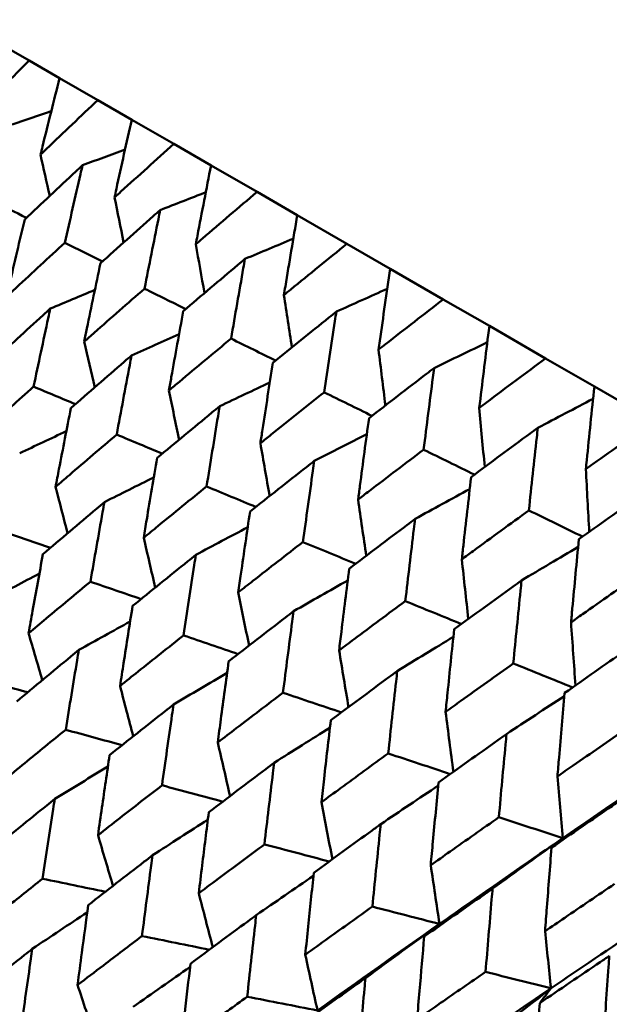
# Model space of a CAD drawing. Header units: millimetres. Extents: x 188 to 1913, y 148 to 2839.
# Tile 199 of 211: x 776.02 to 780.66, y 546.72 to 554.47. Entities that reach past the tile are written whole.
import ezdxf

# ---------------------------------------------------------------- set-up
doc = ezdxf.new("R2010")
doc.units = ezdxf.units.MM
doc.header["$LTSCALE"] = 10
doc.layers.add('Widoczne (ISO)', color=7, linetype='Continuous', lineweight=50)

msp = doc.modelspace()

# ---------------------------------------------------------------- linework, layer by layer
at = {"layer": 'Widoczne (ISO)'}
for p, q in [((776.09, 554.1523), (775.822, 554.3071)), ((776.09, 554.1523), (776.3299, 554.0138)), ((776.6304, 553.8404), (776.3299, 554.0138)), ((776.6304, 553.8404), (776.8972, 553.6863)), ((777.229, 553.4948), (776.8972, 553.6863)), ((777.229, 553.4948), (777.5217, 553.3258)), ((777.8835, 553.1169), (777.5217, 553.3258)), ((777.8835, 553.1169), (778.2009, 552.9336)), ((778.5913, 552.7083), (778.2009, 552.9336)), ((778.5913, 552.7083), (778.9321, 552.5115)), ((779.3495, 552.2705), (778.9321, 552.5115)), ((779.3495, 552.2705), (779.7125, 552.0609)), ((780.1553, 551.8053), (779.7125, 552.0609)), ((780.1553, 551.8053), (780.539, 551.5838)), ((781.0054, 551.3145), (780.539, 551.5838))]:
    msp.add_line(p, q, dxfattribs=at)
msp.add_circle((805.9027, 570.4637), 50, dxfattribs=at)
for points, knots in [([(775.655, 553.7135), (775.6706, 553.7293), (775.6862, 553.7452), (775.8306, 553.8918), (775.96, 554.0223), (776.09, 554.1523)], [0.05393723, 0.05393723, 0.05393723, 0.05393723, 0.06137399, 0.06137399, 0.12273355, 0.12273355, 0.12273355, 0.12273355]), ([(776.3299, 554.0138), (776.2845, 553.835), (776.2396, 553.6557), (776.1899, 553.4544), (776.1846, 553.4326), (776.1792, 553.4108)], [0, 0, 0, 0, 0.06135239, 0.06135239, 0.06879633, 0.06879633, 0.06879633, 0.06879633]), ([(776.1792, 553.4108), (776.1954, 553.4263), (776.2116, 553.4419), (776.3614, 553.5854), (776.4956, 553.7131), (776.6304, 553.8404)], [0.05393723, 0.05393723, 0.05393723, 0.05393723, 0.06137399, 0.06137399, 0.12273355, 0.12273355, 0.12273355, 0.12273355]), ([(776.8972, 553.6863), (776.8565, 553.5047), (776.8163, 553.3228), (776.7718, 553.1184), (776.767, 553.0963), (776.7622, 553.0742)], [0, 0, 0, 0, 0.06135239, 0.06135239, 0.06879633, 0.06879633, 0.06879633, 0.06879633]), ([(776.7622, 553.0742), (776.779, 553.0894), (776.7957, 553.1046), (776.9508, 553.2451), (777.0896, 553.3701), (777.229, 553.4948)], [0.05393723, 0.05393723, 0.05393723, 0.05393723, 0.06137399, 0.06137399, 0.12273355, 0.12273355, 0.12273355, 0.12273355]), ([(776.5102, 553.3275), (776.4924, 553.311), (776.4747, 553.2944), (776.3225, 553.152), (776.1885, 553.0259), (776.0551, 552.8993)], [0.05804162, 0.05804162, 0.05804162, 0.05804162, 0.06605559, 0.06605559, 0.12689392, 0.12689392, 0.12689392, 0.12689392]), ([(776.3712, 552.7169), (776.4115, 552.8971), (776.4524, 553.077), (776.4992, 553.2802), (776.5047, 553.3039), (776.5102, 553.3275)], [0.00523804, 0.00523804, 0.00523804, 0.00523804, 0.06606705, 0.06606705, 0.07409033, 0.07409033, 0.07409033, 0.07409033]), ([(777.5217, 553.3258), (777.4855, 553.1416), (777.4498, 552.9571), (777.4103, 552.7498), (777.4061, 552.7274), (777.4018, 552.7049)], [0, 0, 0, 0, 0.06135239, 0.06135239, 0.06879633, 0.06879633, 0.06879633, 0.06879633]), ([(777.4018, 552.7049), (777.4191, 552.7198), (777.4364, 552.7347), (777.5964, 552.8724), (777.7397, 552.9948), (777.8835, 553.1169)], [0.05393723, 0.05393723, 0.05393723, 0.05393723, 0.06137399, 0.06137399, 0.12273355, 0.12273355, 0.12273355, 0.12273355]), ([(777.1218, 552.9744), (777.1035, 552.9582), (777.0851, 552.942), (776.9277, 552.8026), (776.7892, 552.679), (776.6513, 552.5551)], [0.05804162, 0.05804162, 0.05804162, 0.05804162, 0.06605559, 0.06605559, 0.12689392, 0.12689392, 0.12689392, 0.12689392]), ([(776.998, 552.3549), (777.0339, 552.5377), (777.0703, 552.7202), (777.112, 552.9264), (777.1169, 552.9504), (777.1218, 552.9744)], [0.00523804, 0.00523804, 0.00523804, 0.00523804, 0.06606705, 0.06606705, 0.07409033, 0.07409033, 0.07409033, 0.07409033]), ([(776.0551, 552.8993), (776.0148, 552.731), (775.975, 552.5624), (775.9277, 552.3594), (775.9198, 552.3253), (775.9119, 552.2912)], [0.00418374, 0.00418374, 0.00418374, 0.00418374, 0.06147247, 0.06147247, 0.07302352, 0.07302352, 0.07302352, 0.07302352]), ([(778.2009, 552.9336), (778.169, 552.747), (778.1376, 552.56), (778.1029, 552.35), (778.0991, 552.3272), (778.0954, 552.3045)], [0, 0, 0, 0, 0.06135239, 0.06135239, 0.06879633, 0.06879633, 0.06879633, 0.06879633]), ([(775.9119, 552.2912), (775.9374, 552.3151), (775.963, 552.3389), (776.1156, 552.4811), (776.2431, 552.5991), (776.3712, 552.7169)], [0.04993807, 0.04993807, 0.04993807, 0.04993807, 0.0614821, 0.0614821, 0.11877783, 0.11877783, 0.11877783, 0.11877783]), ([(778.0954, 552.3045), (778.1132, 552.3191), (778.131, 552.3337), (778.2958, 552.4686), (778.4433, 552.5886), (778.5913, 552.7083)], [0.05393723, 0.05393723, 0.05393723, 0.05393723, 0.06137399, 0.06137399, 0.12273355, 0.12273355, 0.12273355, 0.12273355]), ([(776.6513, 552.5551), (776.6153, 552.3843), (776.5797, 552.2132), (776.5376, 552.0073), (776.5305, 551.9727), (776.5235, 551.9381)], [0.00418374, 0.00418374, 0.00418374, 0.00418374, 0.06147247, 0.06147247, 0.07302352, 0.07302352, 0.07302352, 0.07302352]), ([(777.7887, 552.5894), (777.7698, 552.5735), (777.7509, 552.5576), (777.5886, 552.421), (777.4458, 552.3), (777.3034, 552.1786)], [0.05804162, 0.05804162, 0.05804162, 0.05804162, 0.06605559, 0.06605559, 0.12689392, 0.12689392, 0.12689392, 0.12689392]), ([(777.6794, 551.9615), (777.7111, 552.1468), (777.7432, 552.3317), (777.7801, 552.5407), (777.7844, 552.5651), (777.7887, 552.5894)], [0.00523804, 0.00523804, 0.00523804, 0.00523804, 0.06606705, 0.06606705, 0.07409033, 0.07409033, 0.07409033, 0.07409033]), ([(778.9321, 552.5115), (778.9043, 552.3224), (778.8769, 552.1331), (778.8467, 551.9205), (778.8435, 551.8975), (778.8402, 551.8745)], [0, 0, 0, 0, 0.06135239, 0.06135239, 0.06879633, 0.06879633, 0.06879633, 0.06879633]), ([(776.5235, 551.9381), (776.5499, 551.9615), (776.5763, 551.9848), (776.734, 552.1241), (776.8658, 552.2397), (776.998, 552.3549)], [0.04993807, 0.04993807, 0.04993807, 0.04993807, 0.0614821, 0.0614821, 0.11877783, 0.11877783, 0.11877783, 0.11877783]), ([(778.8402, 551.8745), (778.8585, 551.8888), (778.8768, 551.9031), (779.0461, 552.0354), (779.1976, 552.1531), (779.3495, 552.2705)], [0.05393723, 0.05393723, 0.05393723, 0.05393723, 0.06137399, 0.06137399, 0.12273355, 0.12273355, 0.12273355, 0.12273355]), ([(776.2566, 552.1984), (776.2376, 552.1811), (776.2186, 552.1638), (776.0638, 552.0227), (775.9285, 551.8986), (775.7938, 551.7741)], [0.06241522, 0.06241522, 0.06241522, 0.06241522, 0.0708546, 0.0708546, 0.13127416, 0.13127416, 0.13127416, 0.13127416]), ([(776.1247, 551.583), (776.1627, 551.7633), (776.2012, 551.9433), (776.2456, 552.1481), (776.2511, 552.1733), (776.2566, 552.1984)], [0.01044349, 0.01044349, 0.01044349, 0.01044349, 0.07085106, 0.07085106, 0.07930241, 0.07930241, 0.07930241, 0.07930241]), ([(777.3034, 552.1786), (777.2716, 552.0054), (777.2401, 551.8319), (777.2028, 551.6232), (777.1966, 551.5881), (777.1904, 551.5531)], [0.00418374, 0.00418374, 0.00418374, 0.00418374, 0.06147247, 0.06147247, 0.07302352, 0.07302352, 0.07302352, 0.07302352]), ([(778.5083, 552.174), (778.4888, 552.1584), (778.4694, 552.1428), (778.3025, 552.0089), (778.1555, 551.8902), (778.009, 551.7712)], [0.05804162, 0.05804162, 0.05804162, 0.05804162, 0.06605559, 0.06605559, 0.12689392, 0.12689392, 0.12689392, 0.12689392]), ([(778.4128, 551.5381), (778.4404, 551.7257), (778.4685, 551.913), (778.5007, 552.1246), (778.5045, 552.1493), (778.5083, 552.174)], [0.00523804, 0.00523804, 0.00523804, 0.00523804, 0.06606705, 0.06606705, 0.07409033, 0.07409033, 0.07409033, 0.07409033]), ([(779.7125, 552.0609), (779.6885, 551.8696), (779.665, 551.6781), (779.639, 551.4631), (779.6362, 551.4398), (779.6334, 551.4165)], [0, 0, 0, 0, 0.06135239, 0.06135239, 0.06879633, 0.06879633, 0.06879633, 0.06879633]), ([(777.1904, 551.5531), (777.2176, 551.576), (777.2449, 551.5989), (777.4074, 551.7353), (777.5432, 551.8485), (777.6794, 551.9615)], [0.04993807, 0.04993807, 0.04993807, 0.04993807, 0.0614821, 0.0614821, 0.11877783, 0.11877783, 0.11877783, 0.11877783]), ([(776.8962, 551.8291), (776.8765, 551.8122), (776.857, 551.7953), (776.6972, 551.6571), (776.5575, 551.5355), (776.4183, 551.4135)], [0.06241522, 0.06241522, 0.06241522, 0.06241522, 0.0708546, 0.0708546, 0.13127416, 0.13127416, 0.13127416, 0.13127416]), ([(776.7791, 551.2052), (776.8128, 551.388), (776.847, 551.5705), (776.8864, 551.7782), (776.8913, 551.8037), (776.8962, 551.8291)], [0.01044349, 0.01044349, 0.01044349, 0.01044349, 0.07085106, 0.07085106, 0.07930241, 0.07930241, 0.07930241, 0.07930241]), ([(779.6334, 551.4165), (779.6522, 551.4306), (779.6709, 551.4446), (779.8444, 551.5745), (779.9996, 551.69), (780.1553, 551.8053)], [0.05393723, 0.05393723, 0.05393723, 0.05393723, 0.06137399, 0.06137399, 0.12273355, 0.12273355, 0.12273355, 0.12273355]), ([(778.009, 551.7712), (777.981, 551.5958), (777.9535, 551.4201), (777.9209, 551.2086), (777.9154, 551.1731), (777.91, 551.1376)], [0.00418374, 0.00418374, 0.00418374, 0.00418374, 0.06147247, 0.06147247, 0.07302352, 0.07302352, 0.07302352, 0.07302352]), ([(779.2777, 551.7297), (779.2577, 551.7145), (779.2378, 551.6992), (779.0665, 551.5678), (778.9156, 551.4514), (778.7652, 551.3347)], [0.05804162, 0.05804162, 0.05804162, 0.05804162, 0.06605559, 0.06605559, 0.12689392, 0.12689392, 0.12689392, 0.12689392]), ([(779.1952, 551.0864), (779.2191, 551.2761), (779.2433, 551.4656), (779.2712, 551.6798), (779.2744, 551.7048), (779.2777, 551.7297)], [0.00523804, 0.00523804, 0.00523804, 0.00523804, 0.06606705, 0.06606705, 0.07409033, 0.07409033, 0.07409033, 0.07409033]), ([(775.6584, 551.1623), (775.6934, 551.1941), (775.7285, 551.2259), (775.8835, 551.3664), (776.0039, 551.4749), (776.1247, 551.583)], [0.04598621, 0.04598621, 0.04598621, 0.04598621, 0.06155279, 0.06155279, 0.11473062, 0.11473062, 0.11473062, 0.11473062]), ([(780.539, 551.5838), (780.5186, 551.3904), (780.4986, 551.1968), (780.4766, 550.9795), (780.4742, 550.956), (780.4718, 550.9325)], [0, 0, 0, 0, 0.06135239, 0.06135239, 0.06879633, 0.06879633, 0.06879633, 0.06879633]), ([(777.91, 551.1376), (777.938, 551.1601), (777.966, 551.1825), (778.1332, 551.3163), (778.2728, 551.4273), (778.4128, 551.5381)], [0.04993807, 0.04993807, 0.04993807, 0.04993807, 0.0614821, 0.0614821, 0.11877783, 0.11877783, 0.11877783, 0.11877783]), ([(776.4183, 551.4135), (776.3868, 551.2538), (776.3556, 551.0939), (776.3159, 550.8869), (776.3069, 550.84), (776.2979, 550.793)], [0.00838421, 0.00838421, 0.00838421, 0.00838421, 0.06155515, 0.06155515, 0.07712864, 0.07712864, 0.07712864, 0.07712864]), ([(777.5897, 551.4287), (777.5695, 551.4121), (777.5494, 551.3955), (777.3848, 551.26), (777.2409, 551.1409), (777.0975, 551.0214)], [0.06241522, 0.06241522, 0.06241522, 0.06241522, 0.0708546, 0.0708546, 0.13127416, 0.13127416, 0.13127416, 0.13127416]), ([(777.4868, 550.7966), (777.5164, 550.9818), (777.5464, 551.1666), (777.5812, 551.3771), (777.5855, 551.4029), (777.5897, 551.4287)], [0.01044349, 0.01044349, 0.01044349, 0.01044349, 0.07085106, 0.07085106, 0.07930241, 0.07930241, 0.07930241, 0.07930241]), ([(778.7652, 551.3347), (778.7409, 551.1571), (778.717, 550.9792), (778.6888, 550.7653), (778.6841, 550.7293), (778.6794, 550.6934)], [0.00418374, 0.00418374, 0.00418374, 0.00418374, 0.06147247, 0.06147247, 0.07302352, 0.07302352, 0.07302352, 0.07302352]), ([(780.4718, 550.9325), (780.491, 550.9463), (780.5102, 550.9601), (780.6876, 551.0877), (780.8463, 551.2012), (781.0054, 551.3145)], [0.05393723, 0.05393723, 0.05393723, 0.05393723, 0.06137399, 0.06137399, 0.12273355, 0.12273355, 0.12273355, 0.12273355]), ([(780.0939, 551.2585), (780.0734, 551.2435), (780.053, 551.2285), (779.8776, 551.0995), (779.7231, 550.9852), (779.569, 550.8706)], [0.05804162, 0.05804162, 0.05804162, 0.05804162, 0.06605559, 0.06605559, 0.12689392, 0.12689392, 0.12689392, 0.12689392]), ([(780.0235, 550.6082), (780.0438, 550.7999), (780.0645, 550.9915), (780.0883, 551.2081), (780.0911, 551.2333), (780.0939, 551.2585)], [0.00523804, 0.00523804, 0.00523804, 0.00523804, 0.06606705, 0.06606705, 0.07409033, 0.07409033, 0.07409033, 0.07409033]), ([(776.2979, 550.793), (776.3341, 550.8242), (776.3703, 550.8554), (776.5303, 550.993), (776.6545, 551.0992), (776.7791, 551.2052)], [0.04598621, 0.04598621, 0.04598621, 0.04598621, 0.06155279, 0.06155279, 0.11473062, 0.11473062, 0.11473062, 0.11473062]), ([(778.6794, 550.6934), (778.7081, 550.7154), (778.7368, 550.7375), (778.9084, 550.8687), (779.0516, 550.9777), (779.1952, 551.0864)], [0.04993807, 0.04993807, 0.04993807, 0.04993807, 0.0614821, 0.0614821, 0.11877783, 0.11877783, 0.11877783, 0.11877783]), ([(777.0975, 551.0214), (777.0697, 550.8595), (777.0423, 550.6975), (777.0073, 550.4877), (776.9994, 550.4401), (776.9915, 550.3926)], [0.00838421, 0.00838421, 0.00838421, 0.00838421, 0.06155515, 0.06155515, 0.07712864, 0.07712864, 0.07712864, 0.07712864]), ([(778.3346, 550.9987), (778.3138, 550.9824), (778.2931, 550.9661), (778.1241, 550.8332), (777.9762, 550.7163), (777.8288, 550.5992)], [0.06241522, 0.06241522, 0.06241522, 0.06241522, 0.0708546, 0.0708546, 0.13127416, 0.13127416, 0.13127416, 0.13127416]), ([(778.245, 550.3588), (778.2708, 550.5462), (778.2969, 550.7334), (778.3271, 550.9464), (778.3309, 550.9725), (778.3346, 550.9987)], [0.01044349, 0.01044349, 0.01044349, 0.01044349, 0.07085106, 0.07085106, 0.07930241, 0.07930241, 0.07930241, 0.07930241]), ([(779.569, 550.8706), (779.5482, 550.691), (779.5278, 550.5112), (779.5036, 550.2948), (779.4996, 550.2585), (779.4956, 550.2222)], [0.00418374, 0.00418374, 0.00418374, 0.00418374, 0.06147247, 0.06147247, 0.07302352, 0.07302352, 0.07302352, 0.07302352]), ([(776.9915, 550.3926), (777.0288, 550.4231), (777.066, 550.4537), (777.2308, 550.5886), (777.3586, 550.6927), (777.4868, 550.7966)], [0.04598621, 0.04598621, 0.04598621, 0.04598621, 0.06155279, 0.06155279, 0.11473062, 0.11473062, 0.11473062, 0.11473062]), ([(780.9536, 550.7621), (780.9328, 550.7474), (780.9119, 550.7326), (780.7327, 550.6058), (780.5748, 550.4934), (780.4173, 550.3808)], [0.05804162, 0.05804162, 0.05804162, 0.05804162, 0.06605559, 0.06605559, 0.12689392, 0.12689392, 0.12689392, 0.12689392]), ([(776.6825, 550.6735), (776.662, 550.6561), (776.6415, 550.6388), (776.4796, 550.5021), (776.3388, 550.3824), (776.1985, 550.2624)], [0.06686277, 0.06686277, 0.06686277, 0.06686277, 0.07557848, 0.07557848, 0.13558897, 0.13558897, 0.13558897, 0.13558897]), ([(776.5724, 550.0465), (776.6039, 550.2293), (776.6359, 550.4118), (776.6731, 550.6205), (776.6778, 550.647), (776.6825, 550.6735)], [0.01556037, 0.01556037, 0.01556037, 0.01556037, 0.07555527, 0.07555527, 0.08428623, 0.08428623, 0.08428623, 0.08428623]), ([(777.8288, 550.5992), (777.8045, 550.4353), (777.7806, 550.2712), (777.7501, 550.0588), (777.7432, 550.0107), (777.7364, 549.9625)], [0.00838421, 0.00838421, 0.00838421, 0.00838421, 0.06155515, 0.06155515, 0.07712864, 0.07712864, 0.07712864, 0.07712864]), ([(779.1278, 550.5407), (779.1065, 550.5247), (779.0853, 550.5088), (778.912, 550.3783), (778.7604, 550.2636), (778.6092, 550.1486)], [0.06241522, 0.06241522, 0.06241522, 0.06241522, 0.0708546, 0.0708546, 0.13127416, 0.13127416, 0.13127416, 0.13127416]), ([(779.0508, 549.8936), (779.0729, 550.0831), (779.0953, 550.2724), (779.1214, 550.4878), (779.1246, 550.5143), (779.1278, 550.5407)], [0.01044349, 0.01044349, 0.01044349, 0.01044349, 0.07085106, 0.07085106, 0.07930241, 0.07930241, 0.07930241, 0.07930241]), ([(779.4956, 550.2222), (779.525, 550.2438), (779.5544, 550.2654), (779.73, 550.3943), (779.8766, 550.5014), (780.0235, 550.6082)], [0.04993807, 0.04993807, 0.04993807, 0.04993807, 0.0614821, 0.0614821, 0.11877783, 0.11877783, 0.11877783, 0.11877783]), ([(780.4173, 550.3808), (780.3997, 550.1994), (780.3825, 550.0177), (780.3621, 549.7992), (780.3587, 549.7625), (780.3553, 549.7258)], [0.00418374, 0.00418374, 0.00418374, 0.00418374, 0.06147247, 0.06147247, 0.07302352, 0.07302352, 0.07302352, 0.07302352]), ([(777.7364, 549.9625), (777.7746, 549.9925), (777.8129, 550.0225), (777.9822, 550.1548), (778.1134, 550.2569), (778.245, 550.3588)], [0.04598621, 0.04598621, 0.04598621, 0.04598621, 0.06155279, 0.06155279, 0.11473062, 0.11473062, 0.11473062, 0.11473062]), ([(776.1985, 550.2624), (776.1711, 550.1142), (776.1441, 549.9659), (776.1068, 549.7582), (776.0963, 549.699), (776.0858, 549.6398)], [0.01259731, 0.01259731, 0.01259731, 0.01259731, 0.06159863, 0.06159863, 0.08110666, 0.08110666, 0.08110666, 0.08110666]), ([(777.4021, 550.258), (777.381, 550.241), (777.3599, 550.224), (777.1934, 550.09), (777.0485, 549.9726), (776.9041, 549.855)], [0.06686277, 0.06686277, 0.06686277, 0.06686277, 0.07557848, 0.07557848, 0.13558897, 0.13558897, 0.13558897, 0.13558897]), ([(777.3057, 549.6232), (777.3333, 549.8082), (777.3612, 549.993), (777.3938, 550.2043), (777.3979, 550.2312), (777.4021, 550.258)], [0.01556037, 0.01556037, 0.01556037, 0.01556037, 0.07555527, 0.07555527, 0.08428623, 0.08428623, 0.08428623, 0.08428623]), ([(778.6092, 550.1486), (778.5883, 549.9828), (778.5676, 549.8168), (778.5414, 549.602), (778.5355, 549.5533), (778.5296, 549.5046)], [0.00838421, 0.00838421, 0.00838421, 0.00838421, 0.06155515, 0.06155515, 0.07712864, 0.07712864, 0.07712864, 0.07712864]), ([(780.3553, 549.7258), (780.3854, 549.7471), (780.4154, 549.7683), (780.5949, 549.895), (780.7445, 550.0003), (780.8945, 550.1053)], [0.04993807, 0.04993807, 0.04993807, 0.04993807, 0.0614821, 0.0614821, 0.11877783, 0.11877783, 0.11877783, 0.11877783]), ([(776.0858, 549.6398), (776.1318, 549.6785), (776.1778, 549.7172), (776.3397, 549.8529), (776.4559, 549.9498), (776.5724, 550.0465)], [0.04208868, 0.04208868, 0.04208868, 0.04208868, 0.06158988, 0.06158988, 0.11059803, 0.11059803, 0.11059803, 0.11059803]), ([(779.9662, 550.0567), (779.9444, 550.041), (779.9227, 550.0253), (779.7455, 549.8971), (779.5904, 549.7844), (779.4357, 549.6714)], [0.06241522, 0.06241522, 0.06241522, 0.06241522, 0.0708546, 0.0708546, 0.13127416, 0.13127416, 0.13127416, 0.13127416]), ([(779.9008, 549.4029), (779.9196, 549.5943), (779.9386, 549.7855), (779.9607, 550.0032), (779.9634, 550.0299), (779.9662, 550.0567)], [0.01044349, 0.01044349, 0.01044349, 0.01044349, 0.07085106, 0.07085106, 0.07930241, 0.07930241, 0.07930241, 0.07930241]), ([(776.9041, 549.855), (776.8801, 549.7049), (776.8565, 549.5546), (776.8238, 549.3443), (776.8145, 549.2843), (776.8053, 549.2244)], [0.01259731, 0.01259731, 0.01259731, 0.01259731, 0.06159863, 0.06159863, 0.08110666, 0.08110666, 0.08110666, 0.08110666]), ([(778.5296, 549.5046), (778.5688, 549.534), (778.608, 549.5634), (778.7815, 549.6933), (778.916, 549.7936), (779.0508, 549.8936)], [0.04598621, 0.04598621, 0.04598621, 0.04598621, 0.06155279, 0.06155279, 0.11473062, 0.11473062, 0.11473062, 0.11473062]), ([(778.1715, 549.8138), (778.1498, 549.7971), (778.1282, 549.7805), (777.9573, 549.6489), (777.8086, 549.5338), (777.6604, 549.4184)], [0.06686277, 0.06686277, 0.06686277, 0.06686277, 0.07557848, 0.07557848, 0.13558897, 0.13558897, 0.13558897, 0.13558897]), ([(778.088, 549.1715), (778.1119, 549.3587), (778.1361, 549.5456), (778.1643, 549.7595), (778.1679, 549.7866), (778.1715, 549.8138)], [0.01556037, 0.01556037, 0.01556037, 0.01556037, 0.07555527, 0.07555527, 0.08428623, 0.08428623, 0.08428623, 0.08428623]), ([(776.8053, 549.2244), (776.8526, 549.2623), (776.9, 549.3002), (777.0665, 549.4333), (777.186, 549.5283), (777.3057, 549.6232)], [0.04208868, 0.04208868, 0.04208868, 0.04208868, 0.06158988, 0.06158988, 0.11059803, 0.11059803, 0.11059803, 0.11059803]), ([(779.4357, 549.6714), (779.4178, 549.5038), (779.4003, 549.3361), (779.378, 549.119), (779.373, 549.0697), (779.368, 549.0205)], [0.00838421, 0.00838421, 0.00838421, 0.00838421, 0.06155515, 0.06155515, 0.07712864, 0.07712864, 0.07712864, 0.07712864]), ([(780.8465, 549.5484), (780.8243, 549.533), (780.8021, 549.5175), (780.6212, 549.3915), (780.4629, 549.2806), (780.305, 549.1695)], [0.06241522, 0.06241522, 0.06241522, 0.06241522, 0.0708546, 0.0708546, 0.13127416, 0.13127416, 0.13127416, 0.13127416]), ([(776.481, 549.5084), (776.46, 549.491), (776.439, 549.4737), (776.2755, 549.3388), (776.1335, 549.2209), (775.992, 549.1028)], [0.07138254, 0.07138254, 0.07138254, 0.07138254, 0.08018544, 0.08018544, 0.13983561, 0.13983561, 0.13983561, 0.13983561]), ([(776.378, 548.8799), (776.4074, 549.0627), (776.4373, 549.2452), (776.472, 549.4545), (776.4765, 549.4814), (776.481, 549.5084)], [0.02053386, 0.02053386, 0.02053386, 0.02053386, 0.08016461, 0.08016461, 0.08898694, 0.08898694, 0.08898694, 0.08898694]), ([(777.6604, 549.4184), (777.6396, 549.2665), (777.619, 549.1144), (777.5907, 548.9015), (777.5827, 548.8408), (777.5747, 548.7802)], [0.01259731, 0.01259731, 0.01259731, 0.01259731, 0.06159863, 0.06159863, 0.08110666, 0.08110666, 0.08110666, 0.08110666]), ([(779.368, 549.0205), (779.4081, 549.0495), (779.4482, 549.0784), (779.6256, 549.206), (779.763, 549.3045), (779.9008, 549.4029)], [0.04598621, 0.04598621, 0.04598621, 0.04598621, 0.06155279, 0.06155279, 0.11473062, 0.11473062, 0.11473062, 0.11473062]), ([(778.9877, 549.3426), (778.9655, 549.3262), (778.9433, 549.3098), (778.7684, 549.1806), (778.6162, 549.0676), (778.4643, 548.9542)], [0.06686277, 0.06686277, 0.06686277, 0.06686277, 0.07557848, 0.07557848, 0.13558897, 0.13558897, 0.13558897, 0.13558897]), ([(778.9163, 548.6933), (778.9366, 548.8825), (778.9574, 549.0715), (778.9815, 549.2877), (778.9846, 549.3151), (778.9877, 549.3426)], [0.01556037, 0.01556037, 0.01556037, 0.01556037, 0.07555527, 0.07555527, 0.08428623, 0.08428623, 0.08428623, 0.08428623]), ([(777.5747, 548.7802), (777.6233, 548.8174), (777.6719, 548.8546), (777.8427, 548.9852), (777.9652, 549.0784), (778.088, 549.1715)], [0.04208868, 0.04208868, 0.04208868, 0.04208868, 0.06158988, 0.06158988, 0.11059803, 0.11059803, 0.11059803, 0.11059803]), ([(780.305, 549.1695), (780.29, 549.0003), (780.2753, 548.8309), (780.2566, 548.6117), (780.2524, 548.562), (780.2483, 548.5123)], [0.00838421, 0.00838421, 0.00838421, 0.00838421, 0.06155515, 0.06155515, 0.07712864, 0.07712864, 0.07712864, 0.07712864]), ([(777.2259, 549.0783), (777.2043, 549.0613), (777.1827, 549.0443), (777.0147, 548.912), (776.8688, 548.7964), (776.7233, 548.6805)], [0.07138254, 0.07138254, 0.07138254, 0.07138254, 0.08018544, 0.08018544, 0.13983561, 0.13983561, 0.13983561, 0.13983561]), ([(777.1361, 548.4422), (777.1617, 548.6272), (777.1877, 548.812), (777.218, 549.0238), (777.222, 549.0511), (777.2259, 549.0783)], [0.02053386, 0.02053386, 0.02053386, 0.02053386, 0.08016461, 0.08016461, 0.08898694, 0.08898694, 0.08898694, 0.08898694]), ([(778.4643, 548.9542), (778.4464, 548.8006), (778.4288, 548.6468), (778.4046, 548.4316), (778.3977, 548.3703), (778.3909, 548.3089)], [0.01259731, 0.01259731, 0.01259731, 0.01259731, 0.06159863, 0.06159863, 0.08110666, 0.08110666, 0.08110666, 0.08110666]), ([(775.887, 548.4796), (775.9429, 548.5254), (775.9989, 548.5712), (776.1624, 548.7048), (776.27, 548.7924), (776.378, 548.8799)], [0.03825175, 0.03825175, 0.03825175, 0.03825175, 0.06160817, 0.06160817, 0.10638617, 0.10638617, 0.10638617, 0.10638617]), ([(779.8475, 548.8462), (779.8248, 548.8301), (779.8021, 548.814), (779.6235, 548.687), (779.4679, 548.5758), (779.3126, 548.4645)], [0.06686277, 0.06686277, 0.06686277, 0.06686277, 0.07557848, 0.07557848, 0.13558897, 0.13558897, 0.13558897, 0.13558897]), ([(779.7872, 548.1904), (779.8044, 548.3815), (779.8218, 548.5723), (779.8423, 548.7907), (779.8449, 548.8185), (779.8475, 548.8462)], [0.01556037, 0.01556037, 0.01556037, 0.01556037, 0.07555527, 0.07555527, 0.08428623, 0.08428623, 0.08428623, 0.08428623]), ([(780.2483, 548.5123), (780.2892, 548.5407), (780.3301, 548.5692), (780.5111, 548.6947), (780.6513, 548.7917), (780.7919, 548.8884)], [0.04598621, 0.04598621, 0.04598621, 0.04598621, 0.06155279, 0.06155279, 0.11473062, 0.11473062, 0.11473062, 0.11473062]), ([(776.7233, 548.6805), (776.7029, 548.5425), (776.6828, 548.4044), (776.6525, 548.194), (776.6421, 548.1218), (776.6319, 548.0495)], [0.01681985, 0.01681985, 0.01681985, 0.01681985, 0.06159108, 0.06159108, 0.08495433, 0.08495433, 0.08495433, 0.08495433]), ([(778.3909, 548.3089), (778.4406, 548.3455), (778.4904, 548.382), (778.6653, 548.5103), (778.7906, 548.6019), (778.9163, 548.6933)], [0.04208868, 0.04208868, 0.04208868, 0.04208868, 0.06158988, 0.06158988, 0.11059803, 0.11059803, 0.11059803, 0.11059803]), ([(778.0191, 548.6204), (777.9969, 548.6037), (777.9748, 548.587), (777.8026, 548.4571), (777.653, 548.3436), (777.5039, 548.2299)], [0.07138254, 0.07138254, 0.07138254, 0.07138254, 0.08018544, 0.08018544, 0.13983561, 0.13983561, 0.13983561, 0.13983561]), ([(777.9417, 547.9771), (777.9637, 548.1641), (777.9861, 548.351), (778.0123, 548.5652), (778.0157, 548.5928), (778.0191, 548.6204)], [0.02053386, 0.02053386, 0.02053386, 0.02053386, 0.08016461, 0.08016461, 0.08898694, 0.08898694, 0.08898694, 0.08898694]), ([(776.6319, 548.0495), (776.6893, 548.0945), (776.7468, 548.1394), (776.9147, 548.2704), (777.0253, 548.3564), (777.1361, 548.4422)], [0.03825175, 0.03825175, 0.03825175, 0.03825175, 0.06160817, 0.06160817, 0.10638617, 0.10638617, 0.10638617, 0.10638617]), ([(779.3126, 548.4645), (779.2975, 548.3092), (779.2826, 548.1539), (779.2622, 547.9364), (779.2564, 547.8745), (779.2507, 547.8126)], [0.01259731, 0.01259731, 0.01259731, 0.01259731, 0.06159863, 0.06159863, 0.08110666, 0.08110666, 0.08110666, 0.08110666]), ([(776.2917, 548.3348), (776.2707, 548.3179), (776.2497, 548.301), (776.085, 548.1681), (775.9417, 548.0519), (775.7989, 547.9355)], [0.07597559, 0.07597559, 0.07597559, 0.07597559, 0.08464777, 0.08464777, 0.14401425, 0.14401425, 0.14401425, 0.14401425]), ([(776.1959, 547.7063), (776.2232, 547.8893), (776.251, 548.0721), (776.2834, 548.2813), (776.2876, 548.3081), (776.2917, 548.3348)], [0.02530969, 0.02530969, 0.02530969, 0.02530969, 0.08465152, 0.08465152, 0.09334823, 0.09334823, 0.09334823, 0.09334823]), ([(780.7474, 548.3266), (780.7243, 548.3108), (780.7012, 548.2949), (780.5191, 548.1699), (780.3604, 548.0605), (780.2021, 547.9509)], [0.06686277, 0.06686277, 0.06686277, 0.06686277, 0.07557848, 0.07557848, 0.13558897, 0.13558897, 0.13558897, 0.13558897]), ([(777.5039, 548.2299), (777.4862, 548.0903), (777.4689, 547.9505), (777.4428, 547.7377), (777.4339, 547.6646), (777.4251, 547.5916)], [0.01681985, 0.01681985, 0.01681985, 0.01681985, 0.06159108, 0.06159108, 0.08495433, 0.08495433, 0.08495433, 0.08495433]), ([(778.8575, 548.1363), (778.8348, 548.1199), (778.8122, 548.1035), (778.6361, 547.9758), (778.4831, 547.8644), (778.3305, 547.7526)], [0.07138254, 0.07138254, 0.07138254, 0.07138254, 0.08018544, 0.08018544, 0.13983561, 0.13983561, 0.13983561, 0.13983561]), ([(778.7917, 547.4863), (778.8104, 547.6753), (778.8294, 547.8641), (778.8517, 548.0806), (778.8546, 548.1085), (778.8575, 548.1363)], [0.02053386, 0.02053386, 0.02053386, 0.02053386, 0.08016461, 0.08016461, 0.08898694, 0.08898694, 0.08898694, 0.08898694]), ([(779.2507, 547.8126), (779.3015, 547.8485), (779.3523, 547.8844), (779.5309, 548.0105), (779.6589, 548.1005), (779.7872, 548.1904)], [0.04208868, 0.04208868, 0.04208868, 0.04208868, 0.06158988, 0.06158988, 0.11059803, 0.11059803, 0.11059803, 0.11059803]), ([(777.4251, 547.5916), (777.4839, 547.6357), (777.5429, 547.6798), (777.7149, 547.8084), (777.8282, 547.8928), (777.9417, 547.9771)], [0.03825175, 0.03825175, 0.03825175, 0.03825175, 0.06160817, 0.06160817, 0.10638617, 0.10638617, 0.10638617, 0.10638617]), ([(780.2907, 548.0262), (780.0494, 547.8595), (779.809, 547.6923), (779.4863, 547.4665), (779.4033, 547.4082), (779.3204, 547.3499)], [0.3692784, 0.3692784, 0.3692784, 0.3692784, 0.4608442, 0.4608442, 0.492629, 0.492629, 0.492629, 0.492629]), ([(780.2021, 547.9509), (780.1895, 547.7942), (780.1771, 547.6374), (780.1602, 547.418), (780.1554, 547.3555), (780.1507, 547.293)], [0.01259731, 0.01259731, 0.01259731, 0.01259731, 0.06159863, 0.06159863, 0.08110666, 0.08110666, 0.08110666, 0.08110666]), ([(777.0611, 547.8906), (777.0396, 547.874), (777.018, 547.8574), (776.849, 547.727), (776.7019, 547.613), (776.5553, 547.4987)], [0.07597559, 0.07597559, 0.07597559, 0.07597559, 0.08464777, 0.08464777, 0.14401425, 0.14401425, 0.14401425, 0.14401425]), ([(776.978, 547.2547), (777.0017, 547.4398), (777.0258, 547.6247), (777.0539, 547.8365), (777.0575, 547.8636), (777.0611, 547.8906)], [0.02530969, 0.02530969, 0.02530969, 0.02530969, 0.08465152, 0.08465152, 0.09334823, 0.09334823, 0.09334823, 0.09334823]), ([(778.3305, 547.7526), (778.3154, 547.6115), (778.3007, 547.4703), (778.2785, 547.2552), (778.271, 547.1814), (778.2635, 547.1075)], [0.01681985, 0.01681985, 0.01681985, 0.01681985, 0.06159108, 0.06159108, 0.08495433, 0.08495433, 0.08495433, 0.08495433]), ([(775.7019, 547.3131), (775.7676, 547.3658), (775.8335, 547.4183), (775.998, 547.5494), (776.0968, 547.6279), (776.1959, 547.7063)], [0.03448054, 0.03448054, 0.03448054, 0.03448054, 0.06157222, 0.06157222, 0.10209717, 0.10209717, 0.10209717, 0.10209717]), ([(779.7378, 547.6281), (779.7147, 547.612), (779.6915, 547.5958), (779.5119, 547.4702), (779.3557, 547.3606), (779.1999, 547.2507)], [0.07138254, 0.07138254, 0.07138254, 0.07138254, 0.08018544, 0.08018544, 0.13983561, 0.13983561, 0.13983561, 0.13983561]), ([(779.6826, 546.9719), (779.6983, 547.1627), (779.7142, 547.3533), (779.7329, 547.5718), (779.7354, 547.6), (779.7378, 547.6281)], [0.02053386, 0.02053386, 0.02053386, 0.02053386, 0.08016461, 0.08016461, 0.08898694, 0.08898694, 0.08898694, 0.08898694]), ([(780.1507, 547.293), (780.2024, 547.3283), (780.2542, 547.3637), (780.4363, 547.4878), (780.5667, 547.5764), (780.6974, 547.665)], [0.04208868, 0.04208868, 0.04208868, 0.04208868, 0.06158988, 0.06158988, 0.11059803, 0.11059803, 0.11059803, 0.11059803]), ([(776.5553, 547.4987), (776.5381, 547.3731), (776.5212, 547.2474), (776.4933, 547.0374), (776.4823, 546.9532), (776.4713, 546.8689)], [0.02104899, 0.02104899, 0.02104899, 0.02104899, 0.0615671, 0.0615671, 0.08866561, 0.08866561, 0.08866561, 0.08866561]), ([(778.2635, 547.1075), (778.3237, 547.1509), (778.3839, 547.1942), (778.5598, 547.3206), (778.6757, 547.4035), (778.7917, 547.4863)], [0.03825175, 0.03825175, 0.03825175, 0.03825175, 0.06160817, 0.06160817, 0.10638617, 0.10638617, 0.10638617, 0.10638617]), ([(781.1866, 547.509), (780.9408, 547.3448), (780.6959, 547.1802), (780.3672, 546.958), (780.2825, 546.9006), (780.198, 546.8432)], [0.3692784, 0.3692784, 0.3692784, 0.3692784, 0.4608442, 0.4608442, 0.492629, 0.492629, 0.492629, 0.492629]), ([(777.8773, 547.4194), (777.8553, 547.4031), (777.8332, 547.3867), (777.6601, 547.2587), (777.5095, 547.1467), (777.3593, 547.0345)], [0.07597559, 0.07597559, 0.07597559, 0.07597559, 0.08464777, 0.08464777, 0.14401425, 0.14401425, 0.14401425, 0.14401425]), ([(777.8062, 546.7765), (777.8264, 546.9637), (777.8471, 547.1506), (777.8712, 547.3647), (777.8742, 547.392), (777.8773, 547.4194)], [0.02530969, 0.02530969, 0.02530969, 0.02530969, 0.08465152, 0.08465152, 0.09334823, 0.09334823, 0.09334823, 0.09334823]), ([(776.4713, 546.8689), (776.5387, 546.9206), (776.6063, 546.9721), (776.7751, 547.1008), (776.8765, 547.1778), (776.978, 547.2547)], [0.03448054, 0.03448054, 0.03448054, 0.03448054, 0.06157222, 0.06157222, 0.10209717, 0.10209717, 0.10209717, 0.10209717]), ([(779.1999, 547.2507), (779.1872, 547.1082), (779.1749, 546.9656), (779.1563, 546.7483), (779.15, 546.6738), (779.1438, 546.5993)], [0.01681985, 0.01681985, 0.01681985, 0.01681985, 0.06159108, 0.06159108, 0.08495433, 0.08495433, 0.08495433, 0.08495433]), ([(776.1147, 547.1537), (776.0942, 547.1376), (776.0738, 547.1215), (775.9082, 546.991), (775.7636, 546.8763), (775.6193, 546.7614)], [0.0806421, 0.0806421, 0.0806421, 0.0806421, 0.08897282, 0.08897282, 0.14811965, 0.14811965, 0.14811965, 0.14811965]), ([(776.0261, 546.5266), (776.0515, 546.71), (776.0773, 546.8932), (776.1072, 547.102), (776.111, 547.1278), (776.1147, 547.1537)], [0.02983351, 0.02983351, 0.02983351, 0.02983351, 0.0889495, 0.0889495, 0.09731113, 0.09731113, 0.09731113, 0.09731113]), ([(780.6565, 547.0977), (780.6329, 547.0818), (780.6094, 547.0659), (780.4265, 546.9422), (780.2674, 546.8342), (780.1086, 546.726)], [0.07138254, 0.07138254, 0.07138254, 0.07138254, 0.08018544, 0.08018544, 0.13983561, 0.13983561, 0.13983561, 0.13983561]), ([(780.611, 546.4359), (780.6239, 546.6283), (780.6371, 546.8205), (780.6525, 547.0409), (780.6545, 547.0693), (780.6565, 547.0977)], [0.02053386, 0.02053386, 0.02053386, 0.02053386, 0.08016461, 0.08016461, 0.08898694, 0.08898694, 0.08898694, 0.08898694]), ([(777.3593, 547.0345), (777.3446, 546.9075), (777.3301, 546.7804), (777.3063, 546.568), (777.2968, 546.4829), (777.2875, 546.3977)], [0.02104899, 0.02104899, 0.02104899, 0.02104899, 0.0615671, 0.0615671, 0.08866561, 0.08866561, 0.08866561, 0.08866561]), ([(779.1438, 546.5993), (779.2052, 546.642), (779.2667, 546.6846), (779.4462, 546.8089), (779.5643, 546.8905), (779.6826, 546.9719)], [0.03825175, 0.03825175, 0.03825175, 0.03825175, 0.06160817, 0.06160817, 0.10638617, 0.10638617, 0.10638617, 0.10638617]), ([(778.7371, 546.923), (778.7146, 546.9069), (778.692, 546.8909), (778.5152, 546.765), (778.3613, 546.6549), (778.2078, 546.5447)], [0.07597559, 0.07597559, 0.07597559, 0.07597559, 0.08464777, 0.08464777, 0.14401425, 0.14401425, 0.14401425, 0.14401425]), ([(778.677, 546.2738), (778.6941, 546.4628), (778.7115, 546.6515), (778.7319, 546.8677), (778.7345, 546.8954), (778.7371, 546.923)], [0.02530969, 0.02530969, 0.02530969, 0.02530969, 0.08465152, 0.08465152, 0.09334823, 0.09334823, 0.09334823, 0.09334823]), ([(777.2875, 546.3977), (777.3566, 546.4484), (777.4257, 546.499), (777.5985, 546.6254), (777.7023, 546.701), (777.8062, 546.7765)], [0.03448054, 0.03448054, 0.03448054, 0.03448054, 0.06157222, 0.06157222, 0.10209717, 0.10209717, 0.10209717, 0.10209717]), ([(780.1086, 546.726), (780.0982, 546.5822), (780.088, 546.4383), (780.0728, 546.2192), (780.0676, 546.1441), (780.0625, 546.0689)], [0.01681985, 0.01681985, 0.01681985, 0.01681985, 0.06159108, 0.06159108, 0.08495433, 0.08495433, 0.08495433, 0.08495433])]:
    msp.add_open_spline(points, degree=3, knots=knots, dxfattribs=at)
for points in [[(775.9563, 553.6473), (776.059, 553.683), (776.1616, 553.7185), (776.2644, 553.7539)], [(776.1792, 553.4108), (776.2032, 553.3022), (776.2273, 553.1935), (776.2515, 553.085)], [(776.5102, 553.3275), (776.6216, 553.3685), (776.7331, 553.4094), (776.8446, 553.4501)], [(777.1218, 552.9744), (777.2413, 553.0213), (777.3608, 553.0679), (777.4804, 553.1144)], [(776.0694, 552.9129), (775.98, 552.9572), (775.8907, 553.0015), (775.8014, 553.0458)], [(776.7622, 553.0742), (776.786, 552.9556), (776.8098, 552.837), (776.8338, 552.7185)], [(776.6677, 552.5699), (776.5688, 552.6189), (776.47, 552.6679), (776.3712, 552.7169)], [(777.7887, 552.5894), (777.9156, 552.6426), (778.0425, 552.6956), (778.1694, 552.7484)], [(777.4018, 552.7049), (777.4245, 552.5767), (777.4473, 552.4486), (777.4702, 552.3204)], [(776.2566, 552.1984), (776.3735, 552.2477), (776.4904, 552.2967), (776.6074, 552.3456)], [(777.322, 552.1945), (777.214, 552.248), (777.106, 552.3015), (776.998, 552.3549)], [(778.5083, 552.174), (778.6418, 552.2342), (778.7754, 552.2942), (778.909, 552.3539)], [(778.0954, 552.3045), (778.1161, 552.1669), (778.137, 552.0294), (778.158, 551.892)], [(776.5235, 551.9381), (776.5509, 551.8179), (776.5784, 551.6977), (776.606, 551.5775)], [(776.8962, 551.8291), (777.0207, 551.8849), (777.1453, 551.9404), (777.2699, 551.9957)], [(778.0299, 551.7882), (777.9131, 551.846), (777.7963, 551.9038), (777.6794, 551.9615)], [(779.2777, 551.7297), (779.4173, 551.7977), (779.5569, 551.8654), (779.6965, 551.9328)], [(778.8402, 551.8745), (778.8581, 551.7278), (778.8761, 551.5811), (778.8942, 551.4346)], [(776.4542, 551.445), (776.3444, 551.491), (776.2345, 551.537), (776.1247, 551.583)], [(777.1904, 551.5531), (777.2167, 551.4235), (777.243, 551.2939), (777.2696, 551.1644)], [(777.5897, 551.4287), (777.7212, 551.4914), (777.8528, 551.5539), (777.9844, 551.6162)], [(778.7885, 551.3528), (778.6633, 551.4146), (778.5381, 551.4763), (778.4128, 551.5381)], [(780.0939, 551.2585), (780.2388, 551.335), (780.3838, 551.4112), (780.5288, 551.4871)], [(779.6334, 551.4165), (779.6473, 551.2608), (779.6614, 551.1053), (779.6757, 550.9498)], [(776.0156, 551.0585), (776.1379, 551.1166), (776.2602, 551.1744), (776.3826, 551.232)], [(777.1382, 551.0552), (777.0185, 551.1052), (776.8988, 551.1552), (776.7791, 551.2052)], [(778.3346, 550.9987), (778.4724, 551.0691), (778.6102, 551.1392), (778.7481, 551.209)], [(777.91, 551.1376), (777.9341, 550.9988), (777.9585, 550.8601), (777.9829, 550.7215)], [(779.5949, 550.8898), (779.4617, 550.9554), (779.3284, 551.0209), (779.1952, 551.0864)], [(780.4718, 550.9325), (780.4807, 550.7679), (780.4898, 550.6035), (780.499, 550.4392)], [(776.6825, 550.6735), (776.8121, 550.7386), (776.9417, 550.8035), (777.0713, 550.8681)], [(776.2979, 550.793), (776.3294, 550.6712), (776.3609, 550.5495), (776.3925, 550.4279)], [(777.8744, 550.6354), (777.7452, 550.6891), (777.616, 550.7429), (777.4868, 550.7966)], [(779.1278, 550.5407), (779.2712, 550.6195), (779.4146, 550.698), (779.5581, 550.7762)], [(778.6794, 550.6934), (778.7005, 550.5456), (778.7217, 550.3979), (778.7431, 550.2503)], [(780.4459, 550.4013), (780.3051, 550.4702), (780.1643, 550.5392), (780.0235, 550.6082)], [(777.4021, 550.258), (777.5382, 550.3308), (777.6743, 550.4032), (777.8105, 550.4754)], [(776.2576, 550.3129), (776.1354, 550.3552), (776.0132, 550.3976), (775.891, 550.4399)], [(776.9915, 550.3926), (777.0217, 550.2616), (777.052, 550.1307), (777.0824, 549.9999)], [(778.6601, 550.1873), (778.5217, 550.2445), (778.3834, 550.3016), (778.245, 550.3588)], [(779.9662, 550.0567), (780.1146, 550.1447), (780.263, 550.2324), (780.4114, 550.3197)], [(779.4956, 550.2222), (779.5125, 550.0655), (779.5295, 549.9089), (779.5468, 549.7525)], [(775.7875, 549.9088), (775.9151, 549.9762), (776.0428, 550.0433), (776.1705, 550.1102)], [(776.9709, 549.9093), (776.838, 549.9551), (776.7052, 550.0008), (776.5724, 550.0465)], [(778.1715, 549.8138), (778.3135, 549.8948), (778.4555, 549.9756), (778.5975, 550.056)], [(777.7364, 549.9625), (777.7643, 549.8226), (777.7924, 549.6827), (777.8206, 549.5429)], [(779.4922, 549.7126), (779.345, 549.773), (779.1979, 549.8333), (779.0508, 549.8936)], [(776.481, 549.5084), (776.6155, 549.5834), (776.75, 549.6581), (776.8846, 549.7325)], [(780.3553, 549.7258), (780.3668, 549.5603), (780.3785, 549.3948), (780.3904, 549.2296)], [(776.0858, 549.6398), (776.1215, 549.5167), (776.1574, 549.3935), (776.1934, 549.2705)], [(777.7352, 549.4766), (777.592, 549.5254), (777.4489, 549.5743), (777.3057, 549.6232)], [(778.9877, 549.3426), (779.1349, 549.4326), (779.2821, 549.5224), (779.4294, 549.6117)], [(778.5296, 549.5046), (778.5542, 549.3557), (778.579, 549.207), (778.604, 549.0583)], [(780.3674, 549.2134), (780.2119, 549.2765), (780.0564, 549.3397), (779.9008, 549.4029)], [(777.2259, 549.0783), (777.3665, 549.1616), (777.5072, 549.2445), (777.6479, 549.327)], [(776.0786, 549.175), (775.9425, 549.2128), (775.8065, 549.2506), (775.6704, 549.2884)], [(776.8053, 549.2244), (776.8398, 549.0922), (776.8744, 548.9601), (776.909, 548.8281)], [(778.5477, 549.0164), (778.3945, 549.0681), (778.2412, 549.1198), (778.088, 549.1715)], [(779.8475, 548.8462), (779.9992, 548.9461), (780.151, 549.0457), (780.3028, 549.1448)], [(779.368, 549.0205), (779.3881, 548.8628), (779.4085, 548.7053), (779.429, 548.5478)], [(776.821, 548.7582), (776.6734, 548.7988), (776.5257, 548.8393), (776.378, 548.8799)], [(778.0191, 548.6204), (778.1652, 548.7125), (778.3113, 548.8042), (778.4575, 548.8956)], [(777.5747, 548.7802), (777.6068, 548.6391), (777.639, 548.4982), (777.6713, 548.3573)], [(779.4052, 548.5308), (779.2422, 548.585), (779.0793, 548.6391), (778.9163, 548.6933)], [(781.2698, 548.6966), (780.9419, 548.4741), (780.6155, 548.2506), (780.2907, 548.0262)], [(776.2917, 548.3348), (776.4311, 548.4202), (776.5705, 548.5053), (776.71, 548.59)], [(777.6133, 548.3132), (777.4542, 548.3562), (777.2952, 548.3992), (777.1361, 548.4422)], [(780.2483, 548.5123), (780.2622, 548.3501), (780.2764, 548.1881), (780.2907, 548.0262)], [(778.8575, 548.1363), (779.0084, 548.2381), (779.1593, 548.3394), (779.3103, 548.4403)], [(778.3909, 548.3089), (778.4195, 548.1591), (778.4481, 548.0093), (778.477, 547.8597)], [(777.0611, 547.8906), (777.2062, 547.9847), (777.3514, 548.0785), (777.4966, 548.1719)], [(780.2907, 548.0262), (780.1229, 548.0809), (779.9551, 548.1357), (779.7872, 548.1904)], [(776.6319, 548.0495), (776.671, 547.9162), (776.7103, 547.783), (776.7496, 547.6498)], [(778.4524, 547.8418), (778.2822, 547.8869), (778.112, 547.932), (777.9417, 547.9771)], [(779.7378, 547.6281), (779.922, 547.7614), (780.1064, 547.8941), (780.2907, 548.0262)], [(780.2907, 548.0262), (780.2612, 548.0011), (780.2316, 547.976), (780.2021, 547.9509)], [(779.2507, 547.8126), (779.2738, 547.6582), (779.297, 547.504), (779.3204, 547.3499)], [(776.6897, 547.6034), (776.5251, 547.6377), (776.3605, 547.672), (776.1959, 547.7063)], [(777.8773, 547.4194), (778.0275, 547.5229), (778.1777, 547.6261), (778.3279, 547.7289)], [(777.4251, 547.5916), (777.4617, 547.4495), (777.4984, 547.3076), (777.5352, 547.1657)], [(776.1147, 547.1537), (776.2588, 547.2499), (776.4031, 547.3458), (776.5475, 547.4413)], [(779.3204, 547.3499), (779.1441, 547.3954), (778.9679, 547.4409), (778.7917, 547.4863)], [(779.3204, 547.3499), (778.9986, 547.1237), (778.6782, 546.8964), (778.3595, 546.6683)], [(778.7371, 546.923), (778.9314, 547.066), (779.1258, 547.2083), (779.3204, 547.3499)], [(779.3204, 547.3499), (779.2802, 547.3169), (779.24, 547.2838), (779.1999, 547.2507)], [(780.1507, 547.293), (780.1663, 547.1429), (780.1821, 546.993), (780.198, 546.8432)], [(777.5099, 547.1468), (777.3326, 547.1828), (777.1553, 547.2187), (776.978, 547.2547)], [(778.2635, 547.1075), (778.2954, 546.961), (778.3274, 546.8146), (778.3595, 546.6683)], [(776.9079, 546.6957), (777.0574, 546.8012), (777.2069, 546.9063), (777.3566, 547.011)], [(780.198, 546.8432), (780.0262, 546.8861), (779.8544, 546.929), (779.6826, 546.9719)], [(776.4713, 546.8689), (776.5156, 546.7346), (776.56, 546.6004), (776.6046, 546.4663)], [(780.198, 546.8432), (779.87, 546.6205), (779.5433, 546.397), (779.2181, 546.1726)], [(779.6371, 546.4034), (779.824, 546.5507), (780.0109, 546.6973), (780.198, 546.8432)], [(780.198, 546.8432), (780.1682, 546.8042), (780.1384, 546.7651), (780.1086, 546.726)], [(778.3595, 546.6683), (778.1751, 546.7044), (777.9906, 546.7405), (777.8062, 546.7765)]]:
    msp.add_open_spline(points, degree=3, dxfattribs=at)

doc.saveas('drawing.dxf')
